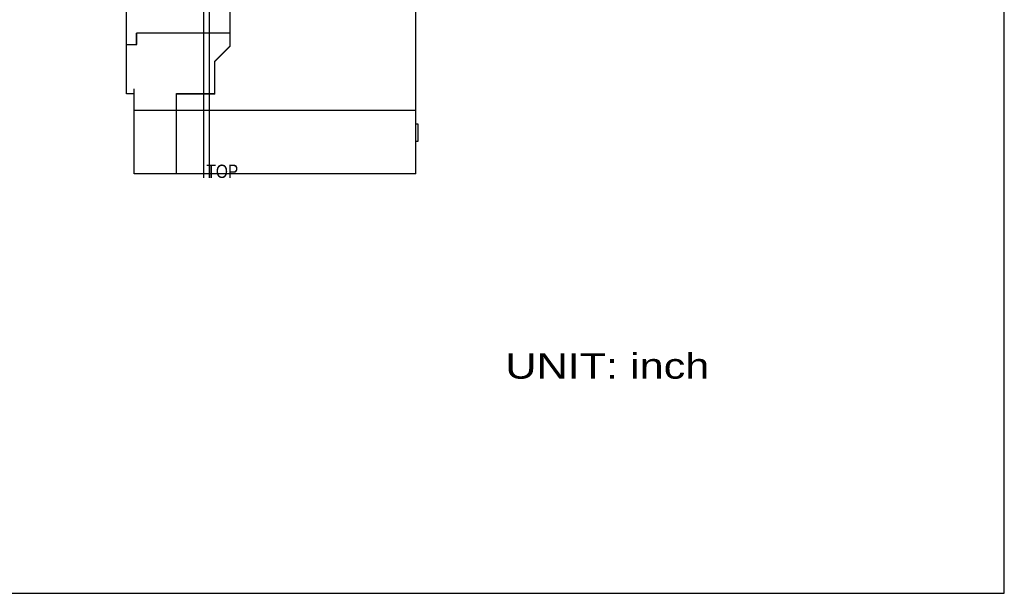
# Model space of a CAD drawing. Extents: x 0 to 22, y 0 to 17.
# Tile 3 of 6: x 10.4 to 22, y 0 to 6.7. Entities that reach past the tile are written whole.
import ezdxf
from ezdxf.enums import TextEntityAlignment as Align

# ---------------------------------------------------------------- set-up
doc = ezdxf.new("R2010")
doc.units = 0
doc.header["$LTSCALE"] = 1.21
doc.layers.get('0').update_dxf_attribs({"linetype": 'CONTINUOUS'})
doc.styles.add('TEXTSTYLE_0', font='txt', dxfattribs={"width": 0.8})

msp = doc.modelspace()

# ---------------------------------------------------------------- linework, layer by layer
at = {"color": 7, "linetype": 'CONTINUOUS'}
for p, q in [((22, 0), (22, 17)), ((0, 0), (22, 0))]:
    msp.add_line(p, q, dxfattribs=at)
at = {"color": 2, "linetype": 'CONTINUOUS'}
for p, q in [((12.577, 11.98), (12.577, 4.887)), ((12.885, 7.434), (12.885, 6.432)), ((12.885, 6.589), (11.789, 6.589)), ((11.789, 6.455), (11.789, 6.589)), ((11.79, 6.455), (11.79, 6.589)), ((12.71, 6.262), (12.885, 6.437)), ((12.71, 6.257), (12.885, 6.432)), ((12.71, 5.874), (12.71, 6.262)), ((12.26, 5.879), (12.71, 5.879))]:
    msp.add_line(p, q, dxfattribs=at)
at = {"color": 1, "linetype": 'CONTINUOUS'}
msp.add_line((12.643, 11.98), (12.643, 4.887), dxfattribs=at)
at = {"color": 6, "linetype": 'CONTINUOUS'}
for p, q in [((15.073, 4.934), (15.073, 11.934)), ((11.668, 5.876), (11.668, 6.981)), ((11.668, 6.455), (11.79, 6.455)), ((11.76, 4.934), (11.76, 5.936)), ((11.76, 5.876), (11.668, 5.876)), ((12.26, 4.934), (12.26, 5.879)), ((12.71, 5.874), (12.26, 5.874)), ((11.76, 5.684), (15.073, 5.684)), ((15.104, 5.519), (15.073, 5.519)), ((15.104, 5.319), (15.104, 5.519)), ((15.073, 5.319), (15.104, 5.319)), ((15.073, 4.934), (11.76, 4.934))]:
    msp.add_line(p, q, dxfattribs=at)

# ---------------------------------------------------------------- texts
at = {"color": 2, "linetype": 'CONTINUOUS', "style": 'TEXTSTYLE_0'}
for s, height, p, p2 in [('TOP', 0.1562, (12.61, 4.887), (12.985, 4.887)), ('UNIT: inch', 0.3, (16.128, 2.525), (18.528, 2.525))]:
    msp.add_text(s, height=height, dxfattribs=at).set_placement(p, p2, align=Align.FIT)

doc.saveas('drawing.dxf')
